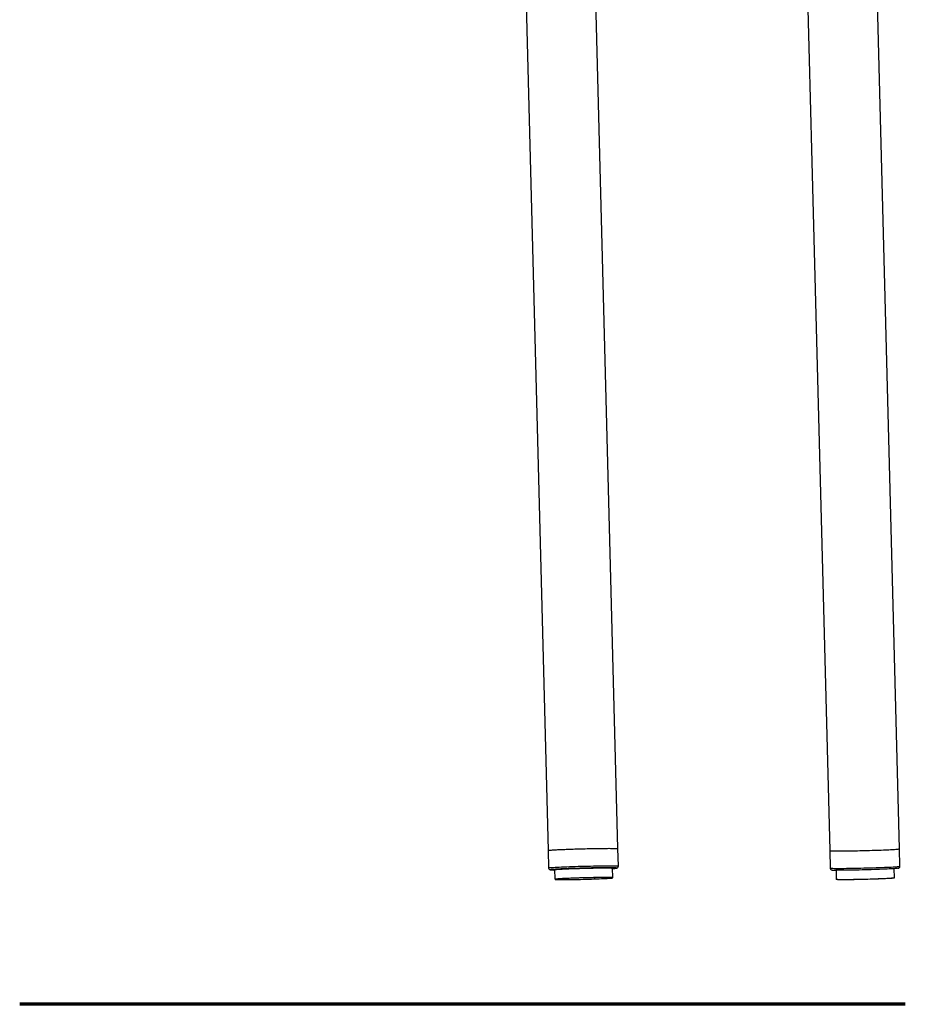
# Model space of a CAD drawing. Extents: x -3650 to 6311, y -645 to 2775.
# Tile 240 of 256: x 3443 to 4090, y 125 to 845. Entities that reach past the tile are written whole.
import ezdxf

# ---------------------------------------------------------------- set-up
doc = ezdxf.new("R2010")
doc.units = 0
doc.header["$MEASUREMENT"] = 0
doc.layers.add('Layer 1', color=7, linetype='Continuous', lineweight=0)

msp = doc.modelspace()

# ---------------------------------------------------------------- linework, layer by layer
at = {"layer": 'Layer 1', "color": 18, "lineweight": 70, "true_color": 0x000000}
msp.add_line((4090.36, 124.8), (3442.67, 124.8), dxfattribs=at)
at = {"layer": 'Layer 1', "color": 18, "lineweight": 25, "true_color": 0x000000}
for points in [[(4086.07, 238.54), (4086.07, 238.54), (4040.45, 1992.54), (4040.45, 1992.54)], [(3880.16, 238.67), (3880.16, 238.67), (3847.89, 1479.49), (3847.89, 1479.49)], [(3800.85, 1325.6), (3800.85, 1325.6), (3829.16, 237.34), (3829.16, 237.34)], [(4006.67, 1328.78), (4006.67, 1328.78), (4035.07, 237.21), (4035.07, 237.21)], [(3880.5, 225.92), (3880.5, 225.92), (3880.16, 238.67), (3880.16, 238.67)], [(4086.41, 225.79), (4086.41, 225.79), (4086.07, 238.54), (4086.07, 238.54)], [(3829.16, 237.34), (3829.16, 237.34), (3829.49, 224.59), (3829.49, 224.59)], [(4035.07, 237.21), (4035.07, 237.21), (4035.4, 224.46), (4035.4, 224.46)], [(3833.78, 223.29), (3833.78, 223.29), (3833.95, 216.49), (3833.95, 216.49)], [(3876.46, 217.59), (3876.46, 217.59), (3876.28, 224.39), (3876.28, 224.39)], [(4082.37, 217.46), (4082.37, 217.46), (4082.2, 224), (4082.2, 224)], [(3834.25, 216.22), (3834.25, 216.22), (3834.25, 216.2), (3834.25, 216.2)], [(4039.69, 222.89), (4039.69, 222.89), (4039.86, 216.36), (4039.86, 216.36)]]:
    msp.add_open_spline(points, degree=3, dxfattribs=at)
for points, knots in [([(3829.16, 237.34), (3829.16, 237.34), (3829.16, 237.35), (3829.16, 237.35), (3829.16, 237.35), (3829.27, 237.4), (3829.27, 237.4), (3829.27, 237.4), (3829.58, 237.46), (3829.58, 237.46), (3829.58, 237.46), (3830.09, 237.53), (3830.09, 237.53), (3830.09, 237.53), (3830.79, 237.59), (3830.79, 237.59), (3830.79, 237.59), (3831.68, 237.67), (3831.68, 237.67), (3831.68, 237.67), (3832.74, 237.74), (3832.74, 237.74), (3832.74, 237.74), (3833.98, 237.82), (3833.98, 237.82), (3833.98, 237.82), (3835.38, 237.89), (3835.38, 237.89), (3835.38, 237.89), (3836.93, 237.97), (3836.93, 237.97), (3836.93, 237.97), (3838.62, 238.05), (3838.62, 238.05), (3838.62, 238.05), (3840.44, 238.13), (3840.44, 238.13), (3840.44, 238.13), (3842.36, 238.21), (3842.36, 238.21), (3842.36, 238.21), (3844.39, 238.28), (3844.39, 238.28), (3844.39, 238.28), (3846.49, 238.36), (3846.49, 238.36), (3846.49, 238.36), (3848.66, 238.43), (3848.66, 238.43), (3848.66, 238.43), (3850.87, 238.49), (3850.87, 238.49), (3850.87, 238.49), (3853.12, 238.56), (3853.12, 238.56), (3853.12, 238.56), (3855.37, 238.62), (3855.37, 238.62), (3855.37, 238.62), (3857.62, 238.67), (3857.62, 238.67), (3857.62, 238.67), (3859.85, 238.72), (3859.85, 238.72), (3859.85, 238.72), (3862.04, 238.77), (3862.04, 238.77), (3862.04, 238.77), (3864.16, 238.8), (3864.16, 238.8), (3864.16, 238.8), (3866.22, 238.84), (3866.22, 238.84), (3866.22, 238.84), (3868.18, 238.86), (3868.18, 238.86), (3868.18, 238.86), (3870.04, 238.88), (3870.04, 238.88), (3870.04, 238.88), (3871.78, 238.89), (3871.78, 238.89), (3871.78, 238.89), (3873.38, 238.9), (3873.38, 238.9), (3873.38, 238.9), (3874.84, 238.89), (3874.84, 238.89), (3874.84, 238.89), (3876.14, 238.88), (3876.14, 238.88), (3876.14, 238.88), (3877.27, 238.87), (3877.27, 238.87), (3877.27, 238.87), (3878.22, 238.85), (3878.22, 238.85), (3878.22, 238.85), (3878.99, 238.82), (3878.99, 238.82), (3878.99, 238.82), (3879.57, 238.78), (3879.57, 238.78), (3879.57, 238.78), (3879.96, 238.74), (3879.96, 238.74), (3879.96, 238.74), (3880.14, 238.69), (3880.14, 238.69), (3880.14, 238.69), (3880.16, 238.67), (3880.16, 238.67)], [0, 0, 0, 0, 1, 1, 1, 2, 2, 2, 3, 3, 3, 4, 4, 4, 5, 5, 5, 6, 6, 6, 7, 7, 7, 8, 8, 8, 9, 9, 9, 10, 10, 10, 11, 11, 11, 12, 12, 12, 13, 13, 13, 14, 14, 14, 15, 15, 15, 16, 16, 16, 17, 17, 17, 18, 18, 18, 19, 19, 19, 20, 20, 20, 21, 21, 21, 22, 22, 22, 23, 23, 23, 24, 24, 24, 25, 25, 25, 26, 26, 26, 27, 27, 27, 28, 28, 28, 29, 29, 29, 30, 30, 30, 31, 31, 31, 32, 32, 32, 33, 33, 33, 34, 34, 34, 35, 35, 35, 36, 36, 36, 37, 37, 37, 37]), ([(3829.16, 237.34), (3829.16, 237.34), (3829.18, 237.37), (3829.18, 237.37), (3829.18, 237.37), (3829.38, 237.43), (3829.38, 237.43), (3829.38, 237.43), (3829.78, 237.49), (3829.78, 237.49), (3829.78, 237.49), (3830.37, 237.55), (3830.37, 237.55), (3830.37, 237.55), (3831.15, 237.62), (3831.15, 237.62), (3831.15, 237.62), (3832.11, 237.7), (3832.11, 237.7), (3832.11, 237.7), (3833.25, 237.77), (3833.25, 237.77), (3833.25, 237.77), (3834.56, 237.85), (3834.56, 237.85), (3834.56, 237.85), (3836.03, 237.93), (3836.03, 237.93), (3836.03, 237.93), (3837.64, 238.01), (3837.64, 238.01)], [0, 0, 0, 0, 1, 1, 1, 2, 2, 2, 3, 3, 3, 4, 4, 4, 5, 5, 5, 6, 6, 6, 7, 7, 7, 8, 8, 8, 9, 9, 9, 10, 10, 10, 10]), ([(3837.64, 238.01), (3837.64, 238.01), (3839.38, 238.08), (3839.38, 238.08), (3839.38, 238.08), (3841.25, 238.16), (3841.25, 238.16), (3841.25, 238.16), (3843.22, 238.24), (3843.22, 238.24), (3843.22, 238.24), (3845.28, 238.31), (3845.28, 238.31), (3845.28, 238.31), (3847.41, 238.39), (3847.41, 238.39), (3847.41, 238.39), (3849.6, 238.46), (3849.6, 238.46), (3849.6, 238.46), (3851.83, 238.52), (3851.83, 238.52), (3851.83, 238.52), (3854.08, 238.58), (3854.08, 238.58), (3854.08, 238.58), (3856.34, 238.64), (3856.34, 238.64), (3856.34, 238.64), (3858.58, 238.69), (3858.58, 238.69), (3858.58, 238.69), (3860.79, 238.74), (3860.79, 238.74), (3860.79, 238.74), (3862.95, 238.78), (3862.95, 238.78), (3862.95, 238.78), (3865.05, 238.82), (3865.05, 238.82), (3865.05, 238.82), (3867.07, 238.85), (3867.07, 238.85), (3867.07, 238.85), (3868.99, 238.87), (3868.99, 238.87), (3868.99, 238.87), (3870.8, 238.89), (3870.8, 238.89), (3870.8, 238.89), (3872.48, 238.89), (3872.48, 238.89), (3872.48, 238.89), (3874.02, 238.9), (3874.02, 238.9), (3874.02, 238.9), (3875.42, 238.89), (3875.42, 238.89), (3875.42, 238.89), (3876.64, 238.88), (3876.64, 238.88), (3876.64, 238.88), (3877.7, 238.86), (3877.7, 238.86), (3877.7, 238.86), (3878.58, 238.83), (3878.58, 238.83), (3878.58, 238.83), (3879.27, 238.8), (3879.27, 238.8), (3879.27, 238.8), (3879.76, 238.76), (3879.76, 238.76), (3879.76, 238.76), (3880.06, 238.72), (3880.06, 238.72), (3880.06, 238.72), (3880.16, 238.67), (3880.16, 238.67)], [0, 0, 0, 0, 1, 1, 1, 2, 2, 2, 3, 3, 3, 4, 4, 4, 5, 5, 5, 6, 6, 6, 7, 7, 7, 8, 8, 8, 9, 9, 9, 10, 10, 10, 11, 11, 11, 12, 12, 12, 13, 13, 13, 14, 14, 14, 15, 15, 15, 16, 16, 16, 17, 17, 17, 18, 18, 18, 19, 19, 19, 20, 20, 20, 21, 21, 21, 22, 22, 22, 23, 23, 23, 24, 24, 24, 25, 25, 25, 26, 26, 26, 26]), ([(4037.93, 237.01), (4037.93, 237.01), (4039.06, 236.99), (4039.06, 236.99), (4039.06, 236.99), (4040.35, 236.99), (4040.35, 236.99), (4040.35, 236.99), (4041.8, 236.98), (4041.8, 236.98), (4041.8, 236.98), (4043.4, 236.99), (4043.4, 236.99), (4043.4, 236.99), (4045.14, 237), (4045.14, 237), (4045.14, 237), (4046.99, 237.02), (4046.99, 237.02), (4046.99, 237.02), (4048.95, 237.04), (4048.95, 237.04), (4048.95, 237.04), (4051, 237.07), (4051, 237.07), (4051, 237.07), (4053.13, 237.11), (4053.13, 237.11), (4053.13, 237.11), (4055.32, 237.15), (4055.32, 237.15), (4055.32, 237.15), (4057.54, 237.2), (4057.54, 237.2), (4057.54, 237.2), (4059.79, 237.26), (4059.79, 237.26), (4059.79, 237.26), (4062.05, 237.32), (4062.05, 237.32), (4062.05, 237.32), (4064.29, 237.38), (4064.29, 237.38), (4064.29, 237.38), (4066.51, 237.45), (4066.51, 237.45), (4066.51, 237.45), (4068.68, 237.52), (4068.68, 237.52), (4068.68, 237.52), (4070.78, 237.59), (4070.78, 237.59), (4070.78, 237.59), (4072.81, 237.67), (4072.81, 237.67), (4072.81, 237.67), (4074.74, 237.75), (4074.74, 237.75), (4074.74, 237.75), (4076.56, 237.83), (4076.56, 237.83), (4076.56, 237.83), (4078.25, 237.9), (4078.25, 237.9), (4078.25, 237.9), (4079.81, 237.98), (4079.81, 237.98), (4079.81, 237.98), (4081.21, 238.06), (4081.21, 238.06), (4081.21, 238.06), (4082.45, 238.14), (4082.45, 238.14), (4082.45, 238.14), (4083.53, 238.21), (4083.53, 238.21), (4083.53, 238.21), (4084.42, 238.28), (4084.42, 238.28), (4084.42, 238.28), (4085.12, 238.35), (4085.12, 238.35), (4085.12, 238.35), (4085.64, 238.42), (4085.64, 238.42), (4085.64, 238.42), (4085.95, 238.48), (4085.95, 238.48), (4085.95, 238.48), (4086.07, 238.53), (4086.07, 238.53), (4086.07, 238.53), (4086.07, 238.54), (4086.07, 238.54)], [0, 0, 0, 0, 1, 1, 1, 2, 2, 2, 3, 3, 3, 4, 4, 4, 5, 5, 5, 6, 6, 6, 7, 7, 7, 8, 8, 8, 9, 9, 9, 10, 10, 10, 11, 11, 11, 12, 12, 12, 13, 13, 13, 14, 14, 14, 15, 15, 15, 16, 16, 16, 17, 17, 17, 18, 18, 18, 19, 19, 19, 20, 20, 20, 21, 21, 21, 22, 22, 22, 23, 23, 23, 24, 24, 24, 25, 25, 25, 26, 26, 26, 27, 27, 27, 28, 28, 28, 29, 29, 29, 30, 30, 30, 31, 31, 31, 31]), ([(4041.58, 236.98), (4041.58, 236.98), (4043.16, 236.99), (4043.16, 236.99), (4043.16, 236.99), (4044.87, 237), (4044.87, 237), (4044.87, 237), (4046.71, 237.01), (4046.71, 237.01), (4046.71, 237.01), (4048.66, 237.04), (4048.66, 237.04), (4048.66, 237.04), (4050.7, 237.07), (4050.7, 237.07), (4050.7, 237.07), (4052.81, 237.11), (4052.81, 237.11), (4052.81, 237.11), (4054.99, 237.15), (4054.99, 237.15), (4054.99, 237.15), (4057.21, 237.2), (4057.21, 237.2), (4057.21, 237.2), (4059.46, 237.25), (4059.46, 237.25), (4059.46, 237.25), (4061.72, 237.31), (4061.72, 237.31), (4061.72, 237.31), (4063.96, 237.37), (4063.96, 237.37), (4063.96, 237.37), (4066.18, 237.44), (4066.18, 237.44), (4066.18, 237.44), (4068.36, 237.51), (4068.36, 237.51), (4068.36, 237.51), (4070.48, 237.58), (4070.48, 237.58), (4070.48, 237.58), (4072.51, 237.66), (4072.51, 237.66), (4072.51, 237.66), (4074.46, 237.74), (4074.46, 237.74), (4074.46, 237.74), (4076.29, 237.81), (4076.29, 237.81), (4076.29, 237.81), (4078.01, 237.89), (4078.01, 237.89), (4078.01, 237.89), (4079.58, 237.97), (4079.58, 237.97), (4079.58, 237.97), (4081.01, 238.05), (4081.01, 238.05), (4081.01, 238.05), (4082.28, 238.13), (4082.28, 238.13), (4082.28, 238.13), (4083.38, 238.2), (4083.38, 238.2), (4083.38, 238.2), (4084.3, 238.27), (4084.3, 238.27), (4084.3, 238.27), (4085.03, 238.34), (4085.03, 238.34), (4085.03, 238.34), (4085.57, 238.41), (4085.57, 238.41), (4085.57, 238.41), (4085.92, 238.47), (4085.92, 238.47), (4085.92, 238.47), (4086.07, 238.52), (4086.07, 238.52), (4086.07, 238.52), (4086.07, 238.54), (4086.07, 238.54)], [0, 0, 0, 0, 1, 1, 1, 2, 2, 2, 3, 3, 3, 4, 4, 4, 5, 5, 5, 6, 6, 6, 7, 7, 7, 8, 8, 8, 9, 9, 9, 10, 10, 10, 11, 11, 11, 12, 12, 12, 13, 13, 13, 14, 14, 14, 15, 15, 15, 16, 16, 16, 17, 17, 17, 18, 18, 18, 19, 19, 19, 20, 20, 20, 21, 21, 21, 22, 22, 22, 23, 23, 23, 24, 24, 24, 25, 25, 25, 26, 26, 26, 27, 27, 27, 28, 28, 28, 28]), ([(4035.07, 237.21), (4035.07, 237.21), (4035.08, 237.19), (4035.08, 237.19), (4035.08, 237.19), (4035.26, 237.14), (4035.26, 237.14), (4035.26, 237.14), (4035.64, 237.1), (4035.64, 237.1), (4035.64, 237.1), (4036.22, 237.06), (4036.22, 237.06), (4036.22, 237.06), (4036.98, 237.03), (4036.98, 237.03), (4036.98, 237.03), (4037.93, 237.01), (4037.93, 237.01)], [0, 0, 0, 0, 1, 1, 1, 2, 2, 2, 3, 3, 3, 4, 4, 4, 5, 5, 5, 6, 6, 6, 6]), ([(4035.07, 237.21), (4035.07, 237.21), (4035.07, 237.2), (4035.07, 237.2), (4035.07, 237.2), (4035.23, 237.15), (4035.23, 237.15), (4035.23, 237.15), (4035.57, 237.11), (4035.57, 237.11), (4035.57, 237.11), (4036.12, 237.07), (4036.12, 237.07), (4036.12, 237.07), (4036.86, 237.04), (4036.86, 237.04), (4036.86, 237.04), (4037.78, 237.01), (4037.78, 237.01), (4037.78, 237.01), (4038.88, 237), (4038.88, 237), (4038.88, 237), (4040.15, 236.99), (4040.15, 236.99), (4040.15, 236.99), (4041.58, 236.98), (4041.58, 236.98)], [0, 0, 0, 0, 1, 1, 1, 2, 2, 2, 3, 3, 3, 4, 4, 4, 5, 5, 5, 6, 6, 6, 7, 7, 7, 8, 8, 8, 9, 9, 9, 9]), ([(3829.49, 224.59), (3829.49, 224.59), (3829.49, 224.6), (3829.49, 224.6), (3829.49, 224.6), (3829.6, 224.65), (3829.6, 224.65), (3829.6, 224.65), (3829.91, 224.71), (3829.91, 224.71), (3829.91, 224.71), (3830.42, 224.78), (3830.42, 224.78), (3830.42, 224.78), (3831.12, 224.85), (3831.12, 224.85), (3831.12, 224.85), (3832.01, 224.92), (3832.01, 224.92), (3832.01, 224.92), (3833.08, 224.99), (3833.08, 224.99), (3833.08, 224.99), (3834.31, 225.07), (3834.31, 225.07), (3834.31, 225.07), (3835.71, 225.15), (3835.71, 225.15), (3835.71, 225.15), (3837.27, 225.22), (3837.27, 225.22), (3837.27, 225.22), (3838.95, 225.3), (3838.95, 225.3), (3838.95, 225.3), (3840.77, 225.38), (3840.77, 225.38), (3840.77, 225.38), (3842.7, 225.46), (3842.7, 225.46), (3842.7, 225.46), (3844.72, 225.53), (3844.72, 225.53), (3844.72, 225.53), (3846.82, 225.61), (3846.82, 225.61), (3846.82, 225.61), (3848.99, 225.68), (3848.99, 225.68), (3848.99, 225.68), (3851.2, 225.75), (3851.2, 225.75), (3851.2, 225.75), (3853.45, 225.81), (3853.45, 225.81), (3853.45, 225.81), (3855.7, 225.87), (3855.7, 225.87), (3855.7, 225.87), (3857.95, 225.92), (3857.95, 225.92), (3857.95, 225.92), (3860.18, 225.97), (3860.18, 225.97), (3860.18, 225.97), (3862.37, 226.02), (3862.37, 226.02), (3862.37, 226.02), (3864.5, 226.06), (3864.5, 226.06), (3864.5, 226.06), (3866.55, 226.09), (3866.55, 226.09), (3866.55, 226.09), (3868.52, 226.11), (3868.52, 226.11), (3868.52, 226.11), (3870.37, 226.13), (3870.37, 226.13), (3870.37, 226.13), (3872.11, 226.14), (3872.11, 226.14), (3872.11, 226.14), (3873.71, 226.15), (3873.71, 226.15), (3873.71, 226.15), (3875.17, 226.15), (3875.17, 226.15), (3875.17, 226.15), (3876.47, 226.14), (3876.47, 226.14), (3876.47, 226.14), (3877.6, 226.12), (3877.6, 226.12), (3877.6, 226.12), (3878.56, 226.1), (3878.56, 226.1), (3878.56, 226.1), (3879.33, 226.07), (3879.33, 226.07), (3879.33, 226.07), (3879.91, 226.03), (3879.91, 226.03), (3879.91, 226.03), (3880.29, 225.99), (3880.29, 225.99), (3880.29, 225.99), (3880.48, 225.94), (3880.48, 225.94), (3880.48, 225.94), (3880.5, 225.92), (3880.5, 225.92)], [0, 0, 0, 0, 1, 1, 1, 2, 2, 2, 3, 3, 3, 4, 4, 4, 5, 5, 5, 6, 6, 6, 7, 7, 7, 8, 8, 8, 9, 9, 9, 10, 10, 10, 11, 11, 11, 12, 12, 12, 13, 13, 13, 14, 14, 14, 15, 15, 15, 16, 16, 16, 17, 17, 17, 18, 18, 18, 19, 19, 19, 20, 20, 20, 21, 21, 21, 22, 22, 22, 23, 23, 23, 24, 24, 24, 25, 25, 25, 26, 26, 26, 27, 27, 27, 28, 28, 28, 29, 29, 29, 30, 30, 30, 31, 31, 31, 32, 32, 32, 33, 33, 33, 34, 34, 34, 35, 35, 35, 36, 36, 36, 37, 37, 37, 37]), ([(3829.51, 224.59), (3829.51, 224.59), (3829.53, 224.3), (3829.53, 224.3), (3829.53, 224.3), (3829.7, 223.89), (3829.7, 223.89), (3829.7, 223.89), (3829.92, 223.61), (3829.92, 223.61), (3829.92, 223.61), (3830.15, 223.42), (3830.15, 223.42), (3830.15, 223.42), (3830.36, 223.31), (3830.36, 223.31), (3830.36, 223.31), (3830.54, 223.24), (3830.54, 223.24), (3830.54, 223.24), (3830.71, 223.2), (3830.71, 223.2), (3830.71, 223.2), (3830.93, 223.16), (3830.93, 223.16), (3830.93, 223.16), (3831.37, 223.11), (3831.37, 223.11), (3831.37, 223.11), (3831.72, 223.09), (3831.72, 223.09)], [0, 0, 0, 0, 1, 1, 1, 2, 2, 2, 3, 3, 3, 4, 4, 4, 5, 5, 5, 6, 6, 6, 7, 7, 7, 8, 8, 8, 9, 9, 9, 10, 10, 10, 10]), ([(3878.95, 224.53), (3878.95, 224.53), (3878.88, 224.54), (3878.88, 224.54), (3878.88, 224.54), (3878.48, 224.58), (3878.48, 224.58), (3878.48, 224.58), (3877.88, 224.61), (3877.88, 224.61), (3877.88, 224.61), (3877.09, 224.64), (3877.09, 224.64), (3877.09, 224.64), (3876.12, 224.66), (3876.12, 224.66), (3876.12, 224.66), (3874.97, 224.67), (3874.97, 224.67), (3874.97, 224.67), (3873.66, 224.68), (3873.66, 224.68), (3873.66, 224.68), (3872.2, 224.68), (3872.2, 224.68), (3872.2, 224.68), (3870.59, 224.67), (3870.59, 224.67), (3870.59, 224.67), (3868.86, 224.66), (3868.86, 224.66), (3868.86, 224.66), (3867.01, 224.64), (3867.01, 224.64), (3867.01, 224.64), (3865.06, 224.61), (3865.06, 224.61), (3865.06, 224.61), (3863.02, 224.58), (3863.02, 224.58), (3863.02, 224.58), (3860.92, 224.54), (3860.92, 224.54), (3860.92, 224.54), (3858.78, 224.49), (3858.78, 224.49), (3858.78, 224.49), (3856.6, 224.44), (3856.6, 224.44), (3856.6, 224.44), (3854.4, 224.39), (3854.4, 224.39), (3854.4, 224.39), (3852.22, 224.33), (3852.22, 224.33), (3852.22, 224.33), (3850.05, 224.26), (3850.05, 224.26), (3850.05, 224.26), (3847.93, 224.19), (3847.93, 224.19), (3847.93, 224.19), (3845.87, 224.12), (3845.87, 224.12), (3845.87, 224.12), (3843.88, 224.05), (3843.88, 224.05), (3843.88, 224.05), (3841.98, 223.97), (3841.98, 223.97), (3841.98, 223.97), (3840.2, 223.9), (3840.2, 223.9), (3840.2, 223.9), (3838.53, 223.82), (3838.53, 223.82), (3838.53, 223.82), (3837, 223.74), (3837, 223.74), (3837, 223.74), (3835.63, 223.67), (3835.63, 223.67), (3835.63, 223.67), (3834.41, 223.59), (3834.41, 223.59), (3834.41, 223.59), (3833.36, 223.52), (3833.36, 223.52), (3833.36, 223.52), (3832.5, 223.45), (3832.5, 223.45), (3832.5, 223.45), (3831.82, 223.39), (3831.82, 223.39), (3831.82, 223.39), (3831.33, 223.32), (3831.33, 223.32), (3831.33, 223.32), (3831.09, 223.28), (3831.09, 223.28)], [0, 0, 0, 0, 1, 1, 1, 2, 2, 2, 3, 3, 3, 4, 4, 4, 5, 5, 5, 6, 6, 6, 7, 7, 7, 8, 8, 8, 9, 9, 9, 10, 10, 10, 11, 11, 11, 12, 12, 12, 13, 13, 13, 14, 14, 14, 15, 15, 15, 16, 16, 16, 17, 17, 17, 18, 18, 18, 19, 19, 19, 20, 20, 20, 21, 21, 21, 22, 22, 22, 23, 23, 23, 24, 24, 24, 25, 25, 25, 26, 26, 26, 27, 27, 27, 28, 28, 28, 29, 29, 29, 30, 30, 30, 31, 31, 31, 32, 32, 32, 33, 33, 33, 33]), ([(3833.78, 223.29), (3833.78, 223.29), (3833.83, 223.33), (3833.83, 223.33), (3833.83, 223.33), (3834.08, 223.38), (3834.08, 223.38), (3834.08, 223.38), (3834.53, 223.44), (3834.53, 223.44), (3834.53, 223.44), (3835.17, 223.5), (3835.17, 223.5), (3835.17, 223.5), (3835.99, 223.57), (3835.99, 223.57), (3835.99, 223.57), (3836.99, 223.63), (3836.99, 223.63), (3836.99, 223.63), (3838.16, 223.7), (3838.16, 223.7), (3838.16, 223.7), (3839.49, 223.77), (3839.49, 223.77), (3839.49, 223.77), (3840.96, 223.85), (3840.96, 223.85), (3840.96, 223.85), (3842.56, 223.92), (3842.56, 223.92), (3842.56, 223.92), (3844.28, 223.99), (3844.28, 223.99), (3844.28, 223.99), (3846.1, 224.06), (3846.1, 224.06), (3846.1, 224.06), (3848, 224.13), (3848, 224.13), (3848, 224.13), (3849.97, 224.19), (3849.97, 224.19), (3849.97, 224.19), (3851.99, 224.25), (3851.99, 224.25), (3851.99, 224.25), (3854.03, 224.31), (3854.03, 224.31), (3854.03, 224.31), (3856.08, 224.36), (3856.08, 224.36), (3856.08, 224.36), (3858.13, 224.41), (3858.13, 224.41), (3858.13, 224.41), (3860.14, 224.45), (3860.14, 224.45), (3860.14, 224.45), (3862.11, 224.49), (3862.11, 224.49), (3862.11, 224.49), (3864.01, 224.52), (3864.01, 224.52), (3864.01, 224.52), (3865.83, 224.55), (3865.83, 224.55), (3865.83, 224.55), (3867.54, 224.57), (3867.54, 224.57), (3867.54, 224.57), (3869.14, 224.58), (3869.14, 224.58), (3869.14, 224.58), (3870.61, 224.58), (3870.61, 224.58), (3870.61, 224.58), (3871.93, 224.58), (3871.93, 224.58), (3871.93, 224.58), (3873.1, 224.57), (3873.1, 224.57), (3873.1, 224.57), (3874.09, 224.56), (3874.09, 224.56), (3874.09, 224.56), (3874.91, 224.53), (3874.91, 224.53), (3874.91, 224.53), (3875.54, 224.5), (3875.54, 224.5), (3875.54, 224.5), (3875.98, 224.47), (3875.98, 224.47), (3875.98, 224.47), (3876.23, 224.43), (3876.23, 224.43), (3876.23, 224.43), (3876.28, 224.39), (3876.28, 224.39)], [0, 0, 0, 0, 1, 1, 1, 2, 2, 2, 3, 3, 3, 4, 4, 4, 5, 5, 5, 6, 6, 6, 7, 7, 7, 8, 8, 8, 9, 9, 9, 10, 10, 10, 11, 11, 11, 12, 12, 12, 13, 13, 13, 14, 14, 14, 15, 15, 15, 16, 16, 16, 17, 17, 17, 18, 18, 18, 19, 19, 19, 20, 20, 20, 21, 21, 21, 22, 22, 22, 23, 23, 23, 24, 24, 24, 25, 25, 25, 26, 26, 26, 27, 27, 27, 28, 28, 28, 29, 29, 29, 30, 30, 30, 31, 31, 31, 32, 32, 32, 33, 33, 33, 33]), ([(3876.29, 224.13), (3876.29, 224.13), (3877.15, 224.19), (3877.15, 224.19), (3877.15, 224.19), (3877.93, 224.26), (3877.93, 224.26)], [0, 0, 0, 0, 1, 1, 1, 2, 2, 2, 2]), ([(3877.93, 224.26), (3877.93, 224.26), (3878.51, 224.33), (3878.51, 224.33), (3878.51, 224.33), (3878.9, 224.39), (3878.9, 224.39), (3878.9, 224.39), (3879.09, 224.44), (3879.09, 224.44), (3879.09, 224.44), (3879.09, 224.49), (3879.09, 224.49), (3879.09, 224.49), (3878.95, 224.53), (3878.95, 224.53)], [0, 0, 0, 0, 1, 1, 1, 2, 2, 2, 3, 3, 3, 4, 4, 4, 5, 5, 5, 5]), ([(3878.03, 224.27), (3878.03, 224.27), (3878.36, 224.3), (3878.36, 224.3), (3878.36, 224.3), (3878.9, 224.37), (3878.9, 224.37), (3878.9, 224.37), (3879.33, 224.46), (3879.33, 224.46), (3879.33, 224.46), (3879.51, 224.51), (3879.51, 224.51), (3879.51, 224.51), (3879.71, 224.6), (3879.71, 224.6), (3879.71, 224.6), (3879.93, 224.74), (3879.93, 224.74), (3879.93, 224.74), (3880.18, 224.99), (3880.18, 224.99), (3880.18, 224.99), (3880.39, 225.36), (3880.39, 225.36), (3880.39, 225.36), (3880.49, 225.81), (3880.49, 225.81), (3880.49, 225.81), (3880.48, 225.92), (3880.48, 225.92)], [0, 0, 0, 0, 1, 1, 1, 2, 2, 2, 3, 3, 3, 4, 4, 4, 5, 5, 5, 6, 6, 6, 7, 7, 7, 8, 8, 8, 9, 9, 9, 10, 10, 10, 10]), ([(4035.4, 224.46), (4035.4, 224.46), (4035.42, 224.44), (4035.42, 224.44), (4035.42, 224.44), (4035.6, 224.39), (4035.6, 224.39), (4035.6, 224.39), (4035.97, 224.35), (4035.97, 224.35), (4035.97, 224.35), (4036.55, 224.32), (4036.55, 224.32), (4036.55, 224.32), (4037.31, 224.29), (4037.31, 224.29), (4037.31, 224.29), (4038.26, 224.26), (4038.26, 224.26)], [0, 0, 0, 0, 1, 1, 1, 2, 2, 2, 3, 3, 3, 4, 4, 4, 5, 5, 5, 6, 6, 6, 6]), ([(4035.42, 224.46), (4035.42, 224.46), (4035.43, 224.18), (4035.43, 224.18), (4035.43, 224.18), (4035.6, 223.77), (4035.6, 223.77), (4035.6, 223.77), (4035.82, 223.48), (4035.82, 223.48), (4035.82, 223.48), (4036.05, 223.29), (4036.05, 223.29), (4036.05, 223.29), (4036.26, 223.18), (4036.26, 223.18), (4036.26, 223.18), (4036.44, 223.11), (4036.44, 223.11), (4036.44, 223.11), (4036.62, 223.06), (4036.62, 223.06), (4036.62, 223.06), (4036.83, 223.03), (4036.83, 223.03), (4036.83, 223.03), (4037.25, 222.98), (4037.25, 222.98), (4037.25, 222.98), (4037.83, 222.95), (4037.83, 222.95), (4037.83, 222.95), (4038.61, 222.91), (4038.61, 222.91), (4038.61, 222.91), (4039.49, 222.89), (4039.49, 222.89)], [0, 0, 0, 0, 1, 1, 1, 2, 2, 2, 3, 3, 3, 4, 4, 4, 5, 5, 5, 6, 6, 6, 7, 7, 7, 8, 8, 8, 9, 9, 9, 10, 10, 10, 11, 11, 11, 12, 12, 12, 12]), ([(4038.26, 224.26), (4038.26, 224.26), (4039.39, 224.25), (4039.39, 224.25), (4039.39, 224.25), (4040.68, 224.24), (4040.68, 224.24), (4040.68, 224.24), (4042.13, 224.23), (4042.13, 224.23), (4042.13, 224.23), (4043.73, 224.24), (4043.73, 224.24), (4043.73, 224.24), (4045.47, 224.25), (4045.47, 224.25), (4045.47, 224.25), (4047.32, 224.27), (4047.32, 224.27), (4047.32, 224.27), (4049.28, 224.29), (4049.28, 224.29), (4049.28, 224.29), (4051.34, 224.33), (4051.34, 224.33), (4051.34, 224.33), (4053.46, 224.36), (4053.46, 224.36), (4053.46, 224.36), (4055.65, 224.41), (4055.65, 224.41), (4055.65, 224.41), (4057.87, 224.46), (4057.87, 224.46), (4057.87, 224.46), (4060.12, 224.51), (4060.12, 224.51), (4060.12, 224.51), (4062.38, 224.57), (4062.38, 224.57), (4062.38, 224.57), (4064.62, 224.63), (4064.62, 224.63), (4064.62, 224.63), (4066.84, 224.7), (4066.84, 224.7), (4066.84, 224.7), (4069.01, 224.77), (4069.01, 224.77), (4069.01, 224.77), (4071.11, 224.85), (4071.11, 224.85), (4071.11, 224.85), (4073.14, 224.92), (4073.14, 224.92), (4073.14, 224.92), (4075.07, 225), (4075.07, 225), (4075.07, 225), (4076.89, 225.08), (4076.89, 225.08), (4076.89, 225.08), (4078.58, 225.16), (4078.58, 225.16), (4078.58, 225.16), (4080.14, 225.23), (4080.14, 225.23), (4080.14, 225.23), (4081.54, 225.31), (4081.54, 225.31), (4081.54, 225.31), (4082.78, 225.39), (4082.78, 225.39), (4082.78, 225.39), (4083.86, 225.46), (4083.86, 225.46), (4083.86, 225.46), (4084.75, 225.53), (4084.75, 225.53), (4084.75, 225.53), (4085.45, 225.6), (4085.45, 225.6), (4085.45, 225.6), (4085.97, 225.67), (4085.97, 225.67), (4085.97, 225.67), (4086.29, 225.73), (4086.29, 225.73), (4086.29, 225.73), (4086.4, 225.78), (4086.4, 225.78), (4086.4, 225.78), (4086.41, 225.79), (4086.41, 225.79)], [0, 0, 0, 0, 1, 1, 1, 2, 2, 2, 3, 3, 3, 4, 4, 4, 5, 5, 5, 6, 6, 6, 7, 7, 7, 8, 8, 8, 9, 9, 9, 10, 10, 10, 11, 11, 11, 12, 12, 12, 13, 13, 13, 14, 14, 14, 15, 15, 15, 16, 16, 16, 17, 17, 17, 18, 18, 18, 19, 19, 19, 20, 20, 20, 21, 21, 21, 22, 22, 22, 23, 23, 23, 24, 24, 24, 25, 25, 25, 26, 26, 26, 27, 27, 27, 28, 28, 28, 29, 29, 29, 30, 30, 30, 31, 31, 31, 31]), ([(4084.68, 224.23), (4084.68, 224.23), (4084.52, 224.21), (4084.52, 224.21), (4084.52, 224.21), (4083.98, 224.14), (4083.98, 224.14), (4083.98, 224.14), (4083.25, 224.08), (4083.25, 224.08), (4083.25, 224.08), (4082.33, 224.01), (4082.33, 224.01), (4082.33, 224.01), (4081.23, 223.93), (4081.23, 223.93), (4081.23, 223.93), (4079.97, 223.86), (4079.97, 223.86), (4079.97, 223.86), (4078.55, 223.78), (4078.55, 223.78), (4078.55, 223.78), (4076.98, 223.71), (4076.98, 223.71), (4076.98, 223.71), (4075.28, 223.63), (4075.28, 223.63), (4075.28, 223.63), (4073.46, 223.55), (4073.46, 223.55), (4073.46, 223.55), (4071.54, 223.48), (4071.54, 223.48), (4071.54, 223.48), (4069.53, 223.41), (4069.53, 223.41), (4069.53, 223.41), (4067.44, 223.34), (4067.44, 223.34), (4067.44, 223.34), (4065.31, 223.27), (4065.31, 223.27), (4065.31, 223.27), (4063.14, 223.21), (4063.14, 223.21), (4063.14, 223.21), (4060.95, 223.15), (4060.95, 223.15), (4060.95, 223.15), (4058.75, 223.09), (4058.75, 223.09), (4058.75, 223.09), (4056.58, 223.04), (4056.58, 223.04), (4056.58, 223.04), (4054.45, 223), (4054.45, 223), (4054.45, 223), (4052.36, 222.96), (4052.36, 222.96), (4052.36, 222.96), (4050.35, 222.93), (4050.35, 222.93), (4050.35, 222.93), (4048.43, 222.9), (4048.43, 222.9), (4048.43, 222.9), (4046.61, 222.88), (4046.61, 222.88), (4046.61, 222.88), (4044.91, 222.87), (4044.91, 222.87), (4044.91, 222.87), (4043.34, 222.87), (4043.34, 222.87), (4043.34, 222.87), (4041.92, 222.87), (4041.92, 222.87), (4041.92, 222.87), (4040.65, 222.88), (4040.65, 222.88), (4040.65, 222.88), (4039.56, 222.89), (4039.56, 222.89)], [0, 0, 0, 0, 1, 1, 1, 2, 2, 2, 3, 3, 3, 4, 4, 4, 5, 5, 5, 6, 6, 6, 7, 7, 7, 8, 8, 8, 9, 9, 9, 10, 10, 10, 11, 11, 11, 12, 12, 12, 13, 13, 13, 14, 14, 14, 15, 15, 15, 16, 16, 16, 17, 17, 17, 18, 18, 18, 19, 19, 19, 20, 20, 20, 21, 21, 21, 22, 22, 22, 23, 23, 23, 24, 24, 24, 25, 25, 25, 26, 26, 26, 27, 27, 27, 28, 28, 28, 28]), ([(4084.87, 224.25), (4084.87, 224.25), (4085.15, 224.3), (4085.15, 224.3), (4085.15, 224.3), (4085.35, 224.36), (4085.35, 224.36), (4085.35, 224.36), (4085.58, 224.45), (4085.58, 224.45), (4085.58, 224.45), (4085.79, 224.57), (4085.79, 224.57), (4085.79, 224.57), (4086.04, 224.79), (4086.04, 224.79), (4086.04, 224.79), (4086.27, 225.13), (4086.27, 225.13), (4086.27, 225.13), (4086.4, 225.58), (4086.4, 225.58), (4086.4, 225.58), (4086.39, 225.79), (4086.39, 225.79)], [0, 0, 0, 0, 1, 1, 1, 2, 2, 2, 3, 3, 3, 4, 4, 4, 5, 5, 5, 6, 6, 6, 7, 7, 7, 8, 8, 8, 8]), ([(3831.09, 223.28), (3831.09, 223.28), (3831.04, 223.27), (3831.04, 223.27), (3831.04, 223.27), (3830.94, 223.21), (3830.94, 223.21), (3830.94, 223.21), (3831.05, 223.16), (3831.05, 223.16), (3831.05, 223.16), (3831.36, 223.12), (3831.36, 223.12), (3831.36, 223.12), (3831.82, 223.09), (3831.82, 223.09)], [0, 0, 0, 0, 1, 1, 1, 2, 2, 2, 3, 3, 3, 4, 4, 4, 5, 5, 5, 5]), ([(3831.82, 223.09), (3831.82, 223.09), (3831.86, 223.09), (3831.86, 223.09), (3831.86, 223.09), (3832.55, 223.05), (3832.55, 223.05), (3832.55, 223.05), (3833.43, 223.03), (3833.43, 223.03), (3833.43, 223.03), (3833.78, 223.02), (3833.78, 223.02)], [0, 0, 0, 0, 1, 1, 1, 2, 2, 2, 3, 3, 3, 4, 4, 4, 4]), ([(3833.95, 216.49), (3833.95, 216.49), (3834.01, 216.53), (3834.01, 216.53), (3834.01, 216.53), (3834.26, 216.58), (3834.26, 216.58), (3834.26, 216.58), (3834.71, 216.64), (3834.71, 216.64), (3834.71, 216.64), (3835.34, 216.7), (3835.34, 216.7), (3835.34, 216.7), (3836.17, 216.77), (3836.17, 216.77), (3836.17, 216.77), (3837.17, 216.83), (3837.17, 216.83), (3837.17, 216.83), (3838.34, 216.9), (3838.34, 216.9), (3838.34, 216.9), (3839.66, 216.98), (3839.66, 216.98), (3839.66, 216.98), (3841.13, 217.05), (3841.13, 217.05), (3841.13, 217.05), (3842.74, 217.12), (3842.74, 217.12), (3842.74, 217.12), (3844.46, 217.19), (3844.46, 217.19), (3844.46, 217.19), (3846.28, 217.26), (3846.28, 217.26), (3846.28, 217.26), (3848.18, 217.33), (3848.18, 217.33), (3848.18, 217.33), (3850.15, 217.39), (3850.15, 217.39), (3850.15, 217.39), (3852.16, 217.45), (3852.16, 217.45), (3852.16, 217.45), (3854.21, 217.51), (3854.21, 217.51), (3854.21, 217.51), (3856.26, 217.56), (3856.26, 217.56), (3856.26, 217.56), (3858.31, 217.61), (3858.31, 217.61), (3858.31, 217.61), (3860.32, 217.66), (3860.32, 217.66), (3860.32, 217.66), (3862.29, 217.69), (3862.29, 217.69), (3862.29, 217.69), (3864.19, 217.72), (3864.19, 217.72), (3864.19, 217.72), (3866, 217.75), (3866, 217.75), (3866, 217.75), (3867.72, 217.77), (3867.72, 217.77), (3867.72, 217.77), (3869.32, 217.78), (3869.32, 217.78), (3869.32, 217.78), (3870.79, 217.78), (3870.79, 217.78), (3870.79, 217.78), (3872.11, 217.78), (3872.11, 217.78), (3872.11, 217.78), (3873.27, 217.77), (3873.27, 217.77), (3873.27, 217.77), (3874.27, 217.76), (3874.27, 217.76), (3874.27, 217.76), (3875.09, 217.73), (3875.09, 217.73), (3875.09, 217.73), (3875.72, 217.7), (3875.72, 217.7), (3875.72, 217.7), (3876.16, 217.67), (3876.16, 217.67), (3876.16, 217.67), (3876.4, 217.63), (3876.4, 217.63), (3876.4, 217.63), (3876.46, 217.59), (3876.46, 217.59)], [0, 0, 0, 0, 1, 1, 1, 2, 2, 2, 3, 3, 3, 4, 4, 4, 5, 5, 5, 6, 6, 6, 7, 7, 7, 8, 8, 8, 9, 9, 9, 10, 10, 10, 11, 11, 11, 12, 12, 12, 13, 13, 13, 14, 14, 14, 15, 15, 15, 16, 16, 16, 17, 17, 17, 18, 18, 18, 19, 19, 19, 20, 20, 20, 21, 21, 21, 22, 22, 22, 23, 23, 23, 24, 24, 24, 25, 25, 25, 26, 26, 26, 27, 27, 27, 28, 28, 28, 29, 29, 29, 30, 30, 30, 31, 31, 31, 32, 32, 32, 33, 33, 33, 33]), ([(3833.97, 216.47), (3833.97, 216.47), (3834.02, 216.31), (3834.02, 216.31), (3834.02, 216.31), (3834.07, 216.27), (3834.07, 216.27)], [0, 0, 0, 0, 1, 1, 1, 2, 2, 2, 2]), ([(3876.18, 217.31), (3876.18, 217.31), (3876.12, 217.34), (3876.12, 217.34), (3876.12, 217.34), (3875.86, 217.38), (3875.86, 217.38), (3875.86, 217.38), (3875.4, 217.42), (3875.4, 217.42), (3875.4, 217.42), (3874.75, 217.44), (3874.75, 217.44), (3874.75, 217.44), (3873.91, 217.47), (3873.91, 217.47), (3873.91, 217.47), (3872.89, 217.48), (3872.89, 217.48), (3872.89, 217.48), (3871.7, 217.49), (3871.7, 217.49), (3871.7, 217.49), (3870.35, 217.49), (3870.35, 217.49), (3870.35, 217.49), (3868.85, 217.48), (3868.85, 217.48), (3868.85, 217.48), (3867.23, 217.47), (3867.23, 217.47), (3867.23, 217.47), (3865.48, 217.45), (3865.48, 217.45), (3865.48, 217.45), (3863.64, 217.42), (3863.64, 217.42), (3863.64, 217.42), (3861.72, 217.39), (3861.72, 217.39), (3861.72, 217.39), (3859.73, 217.35), (3859.73, 217.35), (3859.73, 217.35), (3857.71, 217.31), (3857.71, 217.31), (3857.71, 217.31), (3855.65, 217.26), (3855.65, 217.26), (3855.65, 217.26), (3853.6, 217.2), (3853.6, 217.2), (3853.6, 217.2), (3851.56, 217.14), (3851.56, 217.14), (3851.56, 217.14), (3849.55, 217.08), (3849.55, 217.08), (3849.55, 217.08), (3847.6, 217.02), (3847.6, 217.02), (3847.6, 217.02), (3845.72, 216.95), (3845.72, 216.95), (3845.72, 216.95), (3843.93, 216.88), (3843.93, 216.88), (3843.93, 216.88), (3842.25, 216.81), (3842.25, 216.81), (3842.25, 216.81), (3840.7, 216.73), (3840.7, 216.73), (3840.7, 216.73), (3839.29, 216.66), (3839.29, 216.66), (3839.29, 216.66), (3838.03, 216.59), (3838.03, 216.59), (3838.03, 216.59), (3836.93, 216.52), (3836.93, 216.52), (3836.93, 216.52), (3836.01, 216.46), (3836.01, 216.46), (3836.01, 216.46), (3835.28, 216.39), (3835.28, 216.39), (3835.28, 216.39), (3834.74, 216.33), (3834.74, 216.33), (3834.74, 216.33), (3834.39, 216.28), (3834.39, 216.28), (3834.39, 216.28), (3834.25, 216.22), (3834.25, 216.22), (3834.25, 216.22), (3834.25, 216.22), (3834.25, 216.22)], [0, 0, 0, 0, 1, 1, 1, 2, 2, 2, 3, 3, 3, 4, 4, 4, 5, 5, 5, 6, 6, 6, 7, 7, 7, 8, 8, 8, 9, 9, 9, 10, 10, 10, 11, 11, 11, 12, 12, 12, 13, 13, 13, 14, 14, 14, 15, 15, 15, 16, 16, 16, 17, 17, 17, 18, 18, 18, 19, 19, 19, 20, 20, 20, 21, 21, 21, 22, 22, 22, 23, 23, 23, 24, 24, 24, 25, 25, 25, 26, 26, 26, 27, 27, 27, 28, 28, 28, 29, 29, 29, 30, 30, 30, 31, 31, 31, 32, 32, 32, 33, 33, 33, 33]), ([(3834.25, 216.2), (3834.25, 216.2), (3834.31, 216.18), (3834.31, 216.18), (3834.31, 216.18), (3834.57, 216.14), (3834.57, 216.14), (3834.57, 216.14), (3835.02, 216.1), (3835.02, 216.1), (3835.02, 216.1), (3835.68, 216.07), (3835.68, 216.07), (3835.68, 216.07), (3836.52, 216.05), (3836.52, 216.05), (3836.52, 216.05), (3837.54, 216.04), (3837.54, 216.04), (3837.54, 216.04), (3838.73, 216.03), (3838.73, 216.03), (3838.73, 216.03), (3840.08, 216.03), (3840.08, 216.03), (3840.08, 216.03), (3841.57, 216.03), (3841.57, 216.03), (3841.57, 216.03), (3843.2, 216.05), (3843.2, 216.05), (3843.2, 216.05), (3844.94, 216.07), (3844.94, 216.07), (3844.94, 216.07), (3846.78, 216.09), (3846.78, 216.09), (3846.78, 216.09), (3848.71, 216.12), (3848.71, 216.12), (3848.71, 216.12), (3850.69, 216.16), (3850.69, 216.16), (3850.69, 216.16), (3852.72, 216.21), (3852.72, 216.21), (3852.72, 216.21), (3854.77, 216.26), (3854.77, 216.26), (3854.77, 216.26), (3856.83, 216.31), (3856.83, 216.31), (3856.83, 216.31), (3858.87, 216.37), (3858.87, 216.37), (3858.87, 216.37), (3860.88, 216.44), (3860.88, 216.44), (3860.88, 216.44), (3862.83, 216.5), (3862.83, 216.5), (3862.83, 216.5), (3864.71, 216.57), (3864.71, 216.57), (3864.71, 216.57), (3866.49, 216.64), (3866.49, 216.64), (3866.49, 216.64), (3868.17, 216.71), (3868.17, 216.71), (3868.17, 216.71), (3869.73, 216.78), (3869.73, 216.78), (3869.73, 216.78), (3871.14, 216.85), (3871.14, 216.85), (3871.14, 216.85), (3872.4, 216.93), (3872.4, 216.93), (3872.4, 216.93), (3873.5, 216.99), (3873.5, 216.99), (3873.5, 216.99), (3874.41, 217.06), (3874.41, 217.06), (3874.41, 217.06), (3875.15, 217.13), (3875.15, 217.13)], [0, 0, 0, 0, 1, 1, 1, 2, 2, 2, 3, 3, 3, 4, 4, 4, 5, 5, 5, 6, 6, 6, 7, 7, 7, 8, 8, 8, 9, 9, 9, 10, 10, 10, 11, 11, 11, 12, 12, 12, 13, 13, 13, 14, 14, 14, 15, 15, 15, 16, 16, 16, 17, 17, 17, 18, 18, 18, 19, 19, 19, 20, 20, 20, 21, 21, 21, 22, 22, 22, 23, 23, 23, 24, 24, 24, 25, 25, 25, 26, 26, 26, 27, 27, 27, 28, 28, 28, 29, 29, 29, 29]), ([(3875.15, 217.13), (3875.15, 217.13), (3875.69, 217.19), (3875.69, 217.19), (3875.69, 217.19), (3876.03, 217.24), (3876.03, 217.24), (3876.03, 217.24), (3876.18, 217.29), (3876.18, 217.29), (3876.18, 217.29), (3876.18, 217.31), (3876.18, 217.31)], [0, 0, 0, 0, 1, 1, 1, 2, 2, 2, 3, 3, 3, 4, 4, 4, 4]), ([(3875.17, 217.13), (3875.17, 217.13), (3875.46, 217.16), (3875.46, 217.16), (3875.46, 217.16), (3875.9, 217.21), (3875.9, 217.21), (3875.9, 217.21), (3876.19, 217.28), (3876.19, 217.28), (3876.19, 217.28), (3876.31, 217.33), (3876.31, 217.33), (3876.31, 217.33), (3876.41, 217.43), (3876.41, 217.43), (3876.41, 217.43), (3876.45, 217.59), (3876.45, 217.59)], [0, 0, 0, 0, 1, 1, 1, 2, 2, 2, 3, 3, 3, 4, 4, 4, 5, 5, 5, 6, 6, 6, 6]), ([(4039.86, 216.36), (4039.86, 216.36), (4039.95, 216.31), (4039.95, 216.31), (4039.95, 216.31), (4040.24, 216.27), (4040.24, 216.27), (4040.24, 216.27), (4040.72, 216.24), (4040.72, 216.24), (4040.72, 216.24), (4041.39, 216.21), (4041.39, 216.21), (4041.39, 216.21), (4042.25, 216.19), (4042.25, 216.19)], [0, 0, 0, 0, 1, 1, 1, 2, 2, 2, 3, 3, 3, 4, 4, 4, 5, 5, 5, 5]), ([(4039.88, 216.35), (4039.88, 216.35), (4039.93, 216.17), (4039.93, 216.17), (4039.93, 216.17), (4040.02, 216.1), (4040.02, 216.1), (4040.02, 216.1), (4040.05, 216.09), (4040.05, 216.09)], [0, 0, 0, 0, 1, 1, 1, 2, 2, 2, 3, 3, 3, 3]), ([(4042.25, 216.19), (4042.25, 216.19), (4043.28, 216.18), (4043.28, 216.18), (4043.28, 216.18), (4044.48, 216.17), (4044.48, 216.17), (4044.48, 216.17), (4045.83, 216.17), (4045.83, 216.17), (4045.83, 216.17), (4047.33, 216.17), (4047.33, 216.17), (4047.33, 216.17), (4048.96, 216.19), (4048.96, 216.19), (4048.96, 216.19), (4050.69, 216.21), (4050.69, 216.21), (4050.69, 216.21), (4052.53, 216.23), (4052.53, 216.23), (4052.53, 216.23), (4054.45, 216.27), (4054.45, 216.27), (4054.45, 216.27), (4056.43, 216.3), (4056.43, 216.3), (4056.43, 216.3), (4058.45, 216.35), (4058.45, 216.35), (4058.45, 216.35), (4060.5, 216.4), (4060.5, 216.4), (4060.5, 216.4), (4062.55, 216.45), (4062.55, 216.45), (4062.55, 216.45), (4064.59, 216.51), (4064.59, 216.51), (4064.59, 216.51), (4066.6, 216.57), (4066.6, 216.57), (4066.6, 216.57), (4068.55, 216.64), (4068.55, 216.64), (4068.55, 216.64), (4070.44, 216.71), (4070.44, 216.71), (4070.44, 216.71), (4072.24, 216.78), (4072.24, 216.78), (4072.24, 216.78), (4073.94, 216.85), (4073.94, 216.85), (4073.94, 216.85), (4075.51, 216.92), (4075.51, 216.92), (4075.51, 216.92), (4076.95, 216.99), (4076.95, 216.99), (4076.95, 216.99), (4078.25, 217.06), (4078.25, 217.06), (4078.25, 217.06), (4079.38, 217.13), (4079.38, 217.13), (4079.38, 217.13), (4080.34, 217.2), (4080.34, 217.2), (4080.34, 217.2), (4081.13, 217.26), (4081.13, 217.26), (4081.13, 217.26), (4081.73, 217.32), (4081.73, 217.32), (4081.73, 217.32), (4082.13, 217.38), (4082.13, 217.38), (4082.13, 217.38), (4082.34, 217.43), (4082.34, 217.43), (4082.34, 217.43), (4082.37, 217.46), (4082.37, 217.46)], [0, 0, 0, 0, 1, 1, 1, 2, 2, 2, 3, 3, 3, 4, 4, 4, 5, 5, 5, 6, 6, 6, 7, 7, 7, 8, 8, 8, 9, 9, 9, 10, 10, 10, 11, 11, 11, 12, 12, 12, 13, 13, 13, 14, 14, 14, 15, 15, 15, 16, 16, 16, 17, 17, 17, 18, 18, 18, 19, 19, 19, 20, 20, 20, 21, 21, 21, 22, 22, 22, 23, 23, 23, 24, 24, 24, 25, 25, 25, 26, 26, 26, 27, 27, 27, 28, 28, 28, 28]), ([(4082.08, 217.15), (4082.08, 217.15), (4081.96, 217.11), (4081.96, 217.11), (4081.96, 217.11), (4081.64, 217.06), (4081.64, 217.06), (4081.64, 217.06), (4081.11, 217), (4081.11, 217), (4081.11, 217), (4080.39, 216.93), (4080.39, 216.93), (4080.39, 216.93), (4079.49, 216.87), (4079.49, 216.87), (4079.49, 216.87), (4078.41, 216.8), (4078.41, 216.8), (4078.41, 216.8), (4077.16, 216.73), (4077.16, 216.73), (4077.16, 216.73), (4075.76, 216.66), (4075.76, 216.66), (4075.76, 216.66), (4074.22, 216.59), (4074.22, 216.59), (4074.22, 216.59), (4072.55, 216.51), (4072.55, 216.51), (4072.55, 216.51), (4070.78, 216.44), (4070.78, 216.44), (4070.78, 216.44), (4068.9, 216.37), (4068.9, 216.37), (4068.9, 216.37), (4066.96, 216.31), (4066.96, 216.31), (4066.96, 216.31), (4064.96, 216.25), (4064.96, 216.25), (4064.96, 216.25), (4062.92, 216.19), (4062.92, 216.19), (4062.92, 216.19), (4060.86, 216.13), (4060.86, 216.13), (4060.86, 216.13), (4058.81, 216.08), (4058.81, 216.08), (4058.81, 216.08), (4056.77, 216.04), (4056.77, 216.04), (4056.77, 216.04), (4054.79, 216), (4054.79, 216), (4054.79, 216), (4052.86, 215.96), (4052.86, 215.96), (4052.86, 215.96), (4051.01, 215.94), (4051.01, 215.94), (4051.01, 215.94), (4049.26, 215.91), (4049.26, 215.91), (4049.26, 215.91), (4047.62, 215.9), (4047.62, 215.9), (4047.62, 215.9), (4046.11, 215.89), (4046.11, 215.89), (4046.11, 215.89), (4044.75, 215.9), (4044.75, 215.9), (4044.75, 215.9), (4043.54, 215.9), (4043.54, 215.9), (4043.54, 215.9), (4042.51, 215.92), (4042.51, 215.92)], [0, 0, 0, 0, 1, 1, 1, 2, 2, 2, 3, 3, 3, 4, 4, 4, 5, 5, 5, 6, 6, 6, 7, 7, 7, 8, 8, 8, 9, 9, 9, 10, 10, 10, 11, 11, 11, 12, 12, 12, 13, 13, 13, 14, 14, 14, 15, 15, 15, 16, 16, 16, 17, 17, 17, 18, 18, 18, 19, 19, 19, 20, 20, 20, 21, 21, 21, 22, 22, 22, 23, 23, 23, 24, 24, 24, 25, 25, 25, 26, 26, 26, 27, 27, 27, 27]), ([(4082.23, 217.2), (4082.23, 217.2), (4082.32, 217.29), (4082.32, 217.29), (4082.32, 217.29), (4082.35, 217.46), (4082.35, 217.46)], [0, 0, 0, 0, 1, 1, 1, 2, 2, 2, 2]), ([(4042.51, 215.92), (4042.51, 215.92), (4041.65, 215.94), (4041.65, 215.94), (4041.65, 215.94), (4040.98, 215.97), (4040.98, 215.97), (4040.98, 215.97), (4040.51, 216), (4040.51, 216), (4040.51, 216), (4040.23, 216.04), (4040.23, 216.04), (4040.23, 216.04), (4040.18, 216.06), (4040.18, 216.06)], [0, 0, 0, 0, 1, 1, 1, 2, 2, 2, 3, 3, 3, 4, 4, 4, 5, 5, 5, 5])]:
    msp.add_open_spline(points, degree=3, knots=knots, dxfattribs=at)

doc.saveas('drawing.dxf')
